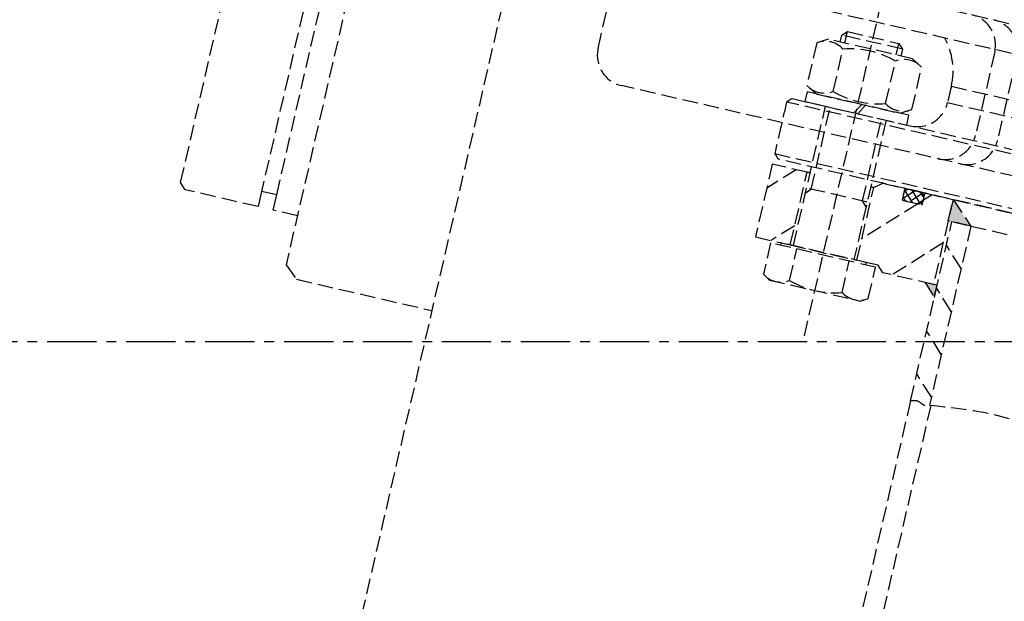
# Model space of a CAD drawing. Header units: millimetres. Extents: x 42975 to 708721, y 118172 to 172014.
# Tile 18 of 256: x 316899 to 317215, y 147553 to 147740. Entities that reach past the tile are written whole.
import ezdxf

# ---------------------------------------------------------------- set-up
doc = ezdxf.new("R2010")
doc.units = ezdxf.units.MM
doc.linetypes.add('ГТО-1 Пунктир', pattern=[7, 5, -2])
doc.linetypes.add('осевая', pattern=[50.8, 31.75, -6.35, 6.35, -6.35])
for name, color, linetype, lineweight in [('ГТО-2_Оси_025', 6, 'осевая', 25), ('ГТО-2_Размеры_035', 2, 'Continuous', 35), ('ОГОС_Пунктир_025', 151, 'ГТО-1 Пунктир', 25)]:
    doc.layers.add(name, color=color, linetype=linetype, lineweight=lineweight)

# ---------------------------------------------------------------- blocks, each defined once
blk = doc.blocks.new('ОГСО_Затвор_План')
at = {"layer": 'ОГОС_Пунктир_025'}
for p, q in [((-1232.3, -63.65), (-1232.3, -235)), ((-1227.3, -235), (-1227.3, -63.55)), ((-1051.67, -241), (-1051.67, -128.5)), ((-804.17, -137.5), (-1174.17, -137.5)), ((-804.17, -137.5), (-1174.17, -137.5)), ((-1061.67, -144.03), (-1060.14, -142.5)), ((-1060.14, -146.3), (-1060.14, -142.5)), ((-1060.14, -142.5), (-1043.2, -142.5)), ((-1043.2, -146.3), (-1043.2, -142.5)), ((-1043.2, -142.5), (-1041.67, -144.03)), ((-1061.67, -146.3), (-1061.67, -144.03)), ((-1041.67, -144.03), (-1061.67, -144.03)), ((-1041.67, -144.03), (-1041.67, -146.3)), ((-1065.52, -146.3), (-1069, -148.31)), ((-1069, -148.31), (-1069, -162.29)), ((-1037.82, -146.3), (-1065.52, -146.3)), ((-1060.33, -162.29), (-1060.33, -148.31)), ((-1043.01, -162.29), (-1043.01, -148.31)), ((-1034.35, -148.31), (-1037.82, -146.3)), ((-1034.35, -162.29), (-1034.35, -148.31)), ((-1023.67, -152.1), (-904.17, -152.1)), ((-1023.67, -157.5), (-904.17, -157.5)), ((-1069, -162.29), (-1065.52, -164.3)), ((-1050.46, -164.3), (-1068.47, -164.3)), ((-1068.47, -164.3), (-1068.47, -167.5)), ((-1065.52, -164.3), (-1037.82, -164.3)), ((-1052.31, -167.5), (-1050.46, -164.3)), ((-1049.18, -164.3), (-1051.03, -167.5)), ((-1034.87, -164.3), (-1049.18, -164.3)), ((-1037.82, -164.3), (-1034.35, -162.29)), ((-1034.87, -167.5), (-1034.87, -164.3)), ((-1072.67, -167.5), (-735.67, -167.5)), ((-1072.67, -167.5), (-735.67, -167.5)), ((-1068.47, -167.5), (-1052.31, -167.5)), ((-1061.67, -213.5), (-1061.67, -167.5)), ((-1060.14, -194.5), (-1060.14, -167.5)), ((-1051.03, -167.5), (-1034.87, -167.5)), ((-1043.2, -194.5), (-1043.2, -167.5)), ((-1041.67, -167.5), (-1041.67, -213.5)), ((-734.17, -169), (-1074.17, -169)), ((-734.17, -169), (-1074.17, -169)), ((-1074.17, -186), (-904.17, -186)), ((-1074.17, -186), (-904.17, -186)), ((-1062.67, -189.5), (-1074.17, -189.5)), ((-1074.17, -189.5), (-1074.17, -213.5)), ((-1066.24, -189.5), (-1074.17, -197.43)), ((-904.17, -187.5), (-1072.67, -187.5)), ((-904.17, -187.5), (-1072.67, -187.5)), ((-1062.67, -213.5), (-1062.67, -189.5)), ((-1061.67, -189.5), (-1062.67, -189.5)), ((-1061.67, -189.5), (-1062.67, -189.5)), ((-1061.67, -189.5), (-1062.67, -189.5)), ((-1062.67, -189.5), (-1061.67, -189.5)), ((-1040.67, -189.5), (-1041.67, -189.5)), ((-1040.67, -189.5), (-1041.67, -189.5)), ((-1041.67, -189.5), (-1040.67, -189.5)), ((-1040.67, -189.5), (-1038.17, -187.5)), ((-1040.67, -213.5), (-1040.67, -189.5)), ((-1038.17, -187.5), (-1031.07, -187.5)), ((-1031.07, -187.5), (-1023.97, -187.5)), ((-1030.87, -187.7), (-1030.87, -191)), ((-1030.87, -189.3), (-1030.87, -189.6)), ((-1027.47, -187.5), (-1030.57, -190.6)), ((-1027.41, -191.4), (-1030.55, -188.27)), ((-1025.97, -187.5), (-1029.07, -187.5)), ((-1024.64, -187.5), (-1028.54, -191.4)), ((-1024.92, -191.06), (-1028.49, -187.5)), ((-1024.2, -189.88), (-1025.69, -191.38)), ((-1024.21, -188.95), (-1025.66, -187.5)), ((-1021.81, -187.5), (-1024.17, -189.86)), ((-1024.17, -191), (-1024.17, -187.7)), ((-1024.17, -189.6), (-1024.17, -189.3)), ((-1023.97, -187.5), (-1014.92, -187.5)), ((-1014.92, -187.5), (-1014.92, -215.5)), ((-1014.92, -194.5), (-1014.92, -187.5)), ((-1014.92, -187.5), (-1007.42, -194.5)), ((-1014.92, -187.5), (-793.42, -187.5)), ((-1025.71, -191.4), (-1040.67, -206.36)), ((-1030.47, -191.4), (-1024.57, -191.4)), ((-1029.07, -191.4), (-1025.97, -191.4)), ((-1061.67, -196.03), (-1060.14, -194.5)), ((-1041.67, -194.5), (-1061.67, -194.5)), ((-1041.67, -196.03), (-1043.2, -194.5)), ((-1007.42, -194.5), (-1014.92, -194.5)), ((-1013.72, -253.61), (-1013.72, -194.5)), ((-1013.72, -194.5), (-1007.42, -194.5)), ((-1007.42, -194.5), (-1007.42, -253.61)), ((-1007.42, -194.5), (-800.92, -194.5)), ((-1014.92, -201.82), (-1028.6, -215.5)), ((-1007.42, -208.56), (-1013.72, -202.26)), ((-1062.67, -207.15), (-1069.03, -213.5)), ((-1074.17, -213.5), (-1062.67, -213.5)), ((-1069, -214.3), (-1069, -224.66)), ((-1034.35, -214.3), (-1069, -214.3)), ((-1037.58, -213.5), (-1065.77, -213.5)), ((-1065.77, -213.5), (-1065.77, -214.3)), ((-1062.67, -213.5), (-1040.67, -213.5)), ((-1062.67, -213.5), (-1040.67, -213.5)), ((-1062.67, -213.5), (-1040.67, -213.5)), ((-1061.67, -213.5), (-1062.67, -213.5)), ((-1060.34, -224.66), (-1060.34, -214.3)), ((-1043.01, -224.66), (-1043.01, -214.3)), ((-1040.67, -213.5), (-1041.67, -213.5)), ((-1033.67, -213.5), (-1040.67, -213.5)), ((-1037.58, -214.3), (-1037.58, -213.5)), ((-1034.35, -224.66), (-1034.35, -214.3)), ((-1031.67, -215.5), (-1033.67, -213.5)), ((-1014.92, -215.5), (-1031.67, -215.5)), ((-1017.72, -215.5), (-1013.72, -219.5)), ((-1013.72, -215.5), (-1017.72, -215.5)), ((-1014.92, -215.5), (-1014.85, -215.5)), ((-1013.72, -219.5), (-1013.72, -215.5)), ((-1007.42, -222.71), (-1013.72, -216.41)), ((-1069, -224.66), (-1066.67, -226)), ((-1036.67, -226), (-1034.35, -224.66)), ((-1066.67, -226), (-1036.67, -226)), ((-1007.42, -236.85), (-1013.72, -230.55)), ((-1007.42, -250.99), (-1013.72, -244.69)), ((-1013.72, -253.61), (-1013.72, -995)), ((-1007.02, -253.61), (-1007.02, -995))]:
    blk.add_line(p, q, dxfattribs=at)
for points in [[(-1013.72, 475), (-1140.8, 475), (-1142.8, 473), (-1142.8, 463), (-1170.3, 435.5), (-1170.3, -435.5), (-1142.8, -463), (-1142.8, -473), (-1140.8, -475), (-1013.72, -475)], [(-1219.3, -240), (-1227.3, -240), (-1227.3, -235), (-1232.3, -235), (-1232.3, -240), (-1256.4, -240), (-1258.3, -238.1), (-1258.3, -64.2)], [(-1219.3, -63.38), (-1219.3, -256.2), (-1214.96, -260), (-1170.3, -260)]]:
    blk.add_lwpolyline(points, dxfattribs=at)
for points in [[(-877.93, -175.75), (-1127.15, -175.81, -0.414283), (-1137.15, -165.81), (-1137.15, -138.25, -0.414214), (-1127.15, -128.25), (-877.93, -128.25)], [(-1022.54, -128.25, -0.414144), (-1012.54, -138.25), (-1012.54, -165.78, -0.414144), (-1022.54, -175.78)], [(-1015.3, -128.25, -0.414144), (-1005.3, -138.25), (-1005.3, -165.78, -0.414144), (-1015.3, -175.78)]]:
    blk.add_lwpolyline(points, format="xyb", dxfattribs=at)
for centre, radius, start, end in [((-1045.67, -152.1), 22, 0, 41.5848), ((-1045.67, -152.1), 22, 0, 41.5848), ((-1064.66, -154.62), 7.66, 55.5615, 115.5615), ((-1051.67, -175.59), 28.62, 72.383, 107.617), ((-1038.68, -154.62), 7.66, 64.4385, 124.4385), ((-1033.67, -157.5), 10, 270, 0), ((-1033.67, -157.5), 10, 270, 0), ((-1064.66, -155.98), 7.66, 244.4385, 304.4385), ((-1051.67, -135.01), 28.62, 252.383, 287.617), ((-1038.68, -155.98), 7.66, 235.5615, 295.5615), ((-1031.07, -187.7), 0.2, 0, 90), ((-1029.07, -189.3), 1.8, 90, 180), ((-1029.07, -189.6), 1.8, 180, 270), ((-1025.97, -189.3), 1.8, 0, 90), ((-1025.97, -189.6), 1.8, 270, 0), ((-1023.97, -187.7), 0.2, 90, 180), ((-1030.47, -191), 0.4, 180, 270), ((-1024.57, -191), 0.4, 270, 0), ((-1064.67, -218.34), 7.66, 244.4469, 304.4469), ((-1051.67, -197.36), 28.64, 252.3875, 287.6125), ((-1038.68, -218.34), 7.66, 235.5531, 295.5531)]:
    blk.add_arc(centre, radius, start, end, dxfattribs=at)
for points in [[(-1023.67, -152.1), (-1023.67, -153), (-1023.67, -154.8), (-1023.67, -156.6), (-1023.67, -157.5)], [(-1023.67, -152.1), (-1023.67, -153), (-1023.67, -154.8), (-1023.67, -156.6), (-1023.67, -157.5)], [(-1072.67, -167.5), (-1072.92, -167.75), (-1073.42, -168.25), (-1073.92, -168.75), (-1074.17, -169)], [(-1072.67, -167.5), (-1072.92, -167.75), (-1073.42, -168.25), (-1073.92, -168.75), (-1074.17, -169)], [(-1074.17, -169), (-1074.17, -171.83), (-1074.17, -177.5), (-1074.17, -183.17), (-1074.17, -186)], [(-1074.17, -169), (-1074.17, -171.83), (-1074.17, -177.5), (-1074.17, -183.17), (-1074.17, -186)], [(-1074.17, -186), (-1073.92, -186.25), (-1073.42, -186.75), (-1072.92, -187.25), (-1072.67, -187.5)], [(-1074.17, -186), (-1073.92, -186.25), (-1073.42, -186.75), (-1072.92, -187.25), (-1072.67, -187.5)]]:
    blk.add_open_spline(points, degree=3, dxfattribs=at)
for points in [[(-1013.72, -253.61), (-1011.4, -253.18), (-1009.14, -253.99), (-1007.42, -253.61)], [(-1007.42, -253.61), (-982.07, -252.02), (-954.38, -255.21), (-919.78, -252.11), (-904.17, -253.61), (-881.15, -255.85), (-847.51, -251.43), (-818.34, -255.54), (-800.92, -253.61)]]:
    blk.add_spline(points, degree=3, dxfattribs=at)
for points in [[(-1014.92, -194.5), (-1014.92, -187.5), (-1007.42, -194.5)], [(-1017.72, -215.5), (-1013.72, -215.5), (-1013.72, -219.5)]]:
    blk.add_solid(points, dxfattribs=at)
blk = doc.blocks.new('A$C1AA538EC')
at = {"layer": 'ГТО-2_Размеры_035', "rotation": 346.9999999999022}
blk.add_blockref('ОГСО_Затвор_План', (-6044.68, -11100.1), dxfattribs=at)

msp = doc.modelspace()

# ---------------------------------------------------------------- linework, layer by layer
at = {"layer": 'ГТО-2_Оси_025', "ltscale": 0.5}
msp.add_line((308398.4, 147637.02), (372499.03, 147637.02), dxfattribs=at)

# ---------------------------------------------------------------- block references
at = {"layer": 'ГТО-2_Размеры_035'}
msp.add_blockref('A$C1AA538EC', (324274.63, 158737.11), dxfattribs=at)

doc.saveas('drawing.dxf')
